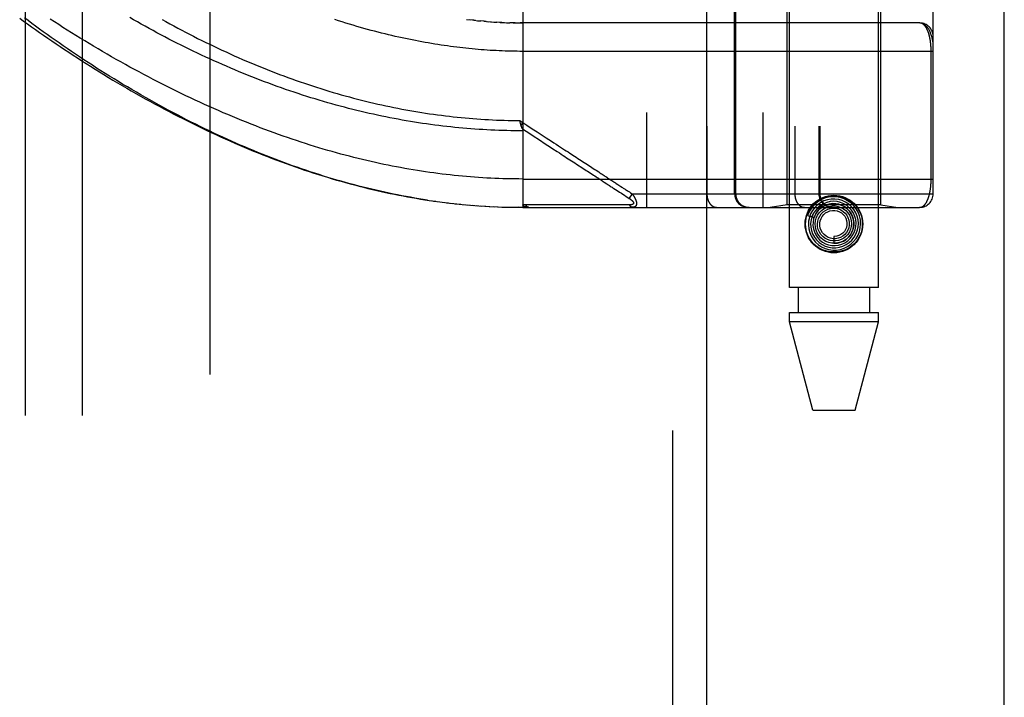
# Model space of a CAD drawing. Header units: inches. Extents: x 0 to 227, y 0 to 147.
# Tile 95 of 256: x 98.67 to 100.84, y 60.81 to 62.3. Entities that reach past the tile are written whole.
import ezdxf

# ---------------------------------------------------------------- set-up
doc = ezdxf.new("R2010")
doc.units = ezdxf.units.IN
doc.header["$LTSCALE"] = 12.466667
doc.header["$MEASUREMENT"] = 0
doc.linetypes.add('HIDDEN', pattern=[0.2, 0.1, -0.1])
doc.layers.get('0').update_dxf_attribs({"linetype": 'CONTINUOUS'})
for name, color, linetype in [('DEFAULT_2', 8, 'HIDDEN'), ('RIGHTHAND_DOOR_ASSEMBLY', 7, 'CONTINUOUS'), ('SUBPANEL', 7, 'CONTINUOUS')]:
    doc.layers.add(name, color=color, linetype=linetype)

msp = doc.modelspace()

# ---------------------------------------------------------------- linework, layer by layer
at = {"color": 3, "linetype": 'Continuous'}
msp.add_line((100.8392, 41.7214), (100.8392, 106.2511), dxfattribs=at)
at = {"layer": 'DEFAULT_2', "color": 8, "linetype": 'HIDDEN'}
msp.add_line((99.0892, 100.1694), (99.0892, 43.0654), dxfattribs=at)
at = {"layer": 'RIGHTHAND_DOOR_ASSEMBLY', "color": 8, "linetype": 'HIDDEN'}
for p, q in [((100.1084, 101.2924), (100.1084, 41.9424)), ((100.3659, 61.7144), (100.3659, 64.8968)), ((100.5619, 61.7144), (100.5619, 64.8968)), ((100.0512, 64.5936), (100.0512, 61.8911)), ((100.3077, 64.5936), (100.3077, 61.8911)), ((100.1842, 64.5636), (100.1842, 61.9211)), ((100.3777, 64.5636), (100.3777, 61.9211)), ((100.4308, 64.5636), (100.4308, 61.9211)), ((100.4328, 64.5636), (100.4328, 61.9211)), ((100.6827, 61.9211), (100.6827, 64.5636)), ((99.7789, 62.5559), (99.7789, 61.8911)), ((100.2452, 61.9211), (100.2452, 62.4424)), ((100.2475, 62.4424), (100.2475, 61.9211)), ((100.3609, 61.8964), (100.3609, 62.4424)), ((100.5669, 61.8964), (100.5669, 62.4424)), ((99.655, 62.3052), (99.663, 62.3042)), ((99.6709, 62.3033), (99.6622, 62.3043)), ((99.6742, 62.303), (99.6682, 62.3036)), ((99.6709, 62.3033), (99.6801, 62.3024)), ((99.6787, 62.3025), (99.6862, 62.3018)), ((99.6935, 62.3011), (99.686, 62.3018)), ((99.6978, 62.3008), (99.6919, 62.3013)), ((99.6935, 62.3011), (99.7037, 62.3003)), ((99.7006, 62.3005), (99.7095, 62.2999)), ((99.7077, 62.3), (99.7154, 62.2995)), ((99.7147, 62.2995), (99.7217, 62.2991)), ((99.7288, 62.2987), (99.7212, 62.2991)), ((99.7328, 62.2985), (99.727, 62.2988)), ((99.7288, 62.2987), (99.7386, 62.2982)), ((99.7359, 62.2983), (99.7444, 62.298)), ((99.7431, 62.2981), (99.7503, 62.2978)), ((99.7575, 62.2976), (99.7501, 62.2978)), ((99.7617, 62.2975), (99.7559, 62.2977)), ((99.7575, 62.2976), (99.7674, 62.2975)), ((99.7647, 62.2975), (99.7732, 62.2974)), ((99.7718, 62.2974), (99.7789, 62.2974)), ((100.6527, 62.2974), (99.7732, 62.2974)), ((99.772, 62.0824), (99.7789, 62.0779)), ((99.7731, 62.0781), (99.7728, 62.0793)), ((99.7734, 62.0769), (99.7731, 62.0781)), ((99.7737, 62.0756), (99.7734, 62.0769)), ((99.7748, 62.0715), (99.7789, 62.0779)), ((99.8396, 62.0239), (99.8449, 62.0204)), ((99.8969, 61.9865), (99.9112, 61.9772)), ((99.7789, 61.9536), (100.6827, 61.9536)), ((99.9537, 61.9495), (99.9577, 61.9469)), ((99.9577, 61.9469), (99.9635, 61.9431)), ((99.9791, 61.933), (99.9866, 61.9281)), ((99.9866, 61.9281), (99.9916, 61.9248)), ((100.0085, 61.9282), (100.0109, 61.9266)), ((100.0109, 61.9266), (100.0134, 61.925)), ((100.0192, 61.9211), (100.0127, 61.9111)), ((100.0134, 61.925), (100.0161, 61.9232)), ((100.0161, 61.9232), (100.0192, 61.9211)), ((100.0192, 61.9211), (100.6827, 61.9211)), ((99.5725, 61.9065), (99.587, 61.9045)), ((99.582, 61.9051), (99.5962, 61.9032)), ((99.5915, 61.9038), (99.6054, 61.902)), ((99.601, 61.9026), (99.6147, 61.9009)), ((99.6104, 61.9014), (99.6239, 61.8998)), ((99.6199, 61.9003), (99.6331, 61.8988)), ((99.6293, 61.8992), (99.6422, 61.8979)), ((99.6387, 61.8982), (99.6514, 61.897)), ((99.6481, 61.8973), (99.6606, 61.8962)), ((99.6575, 61.8965), (99.6697, 61.8955)), ((99.6669, 61.8957), (99.6788, 61.8948)), ((99.6763, 61.895), (99.688, 61.8941)), ((99.6856, 61.8943), (99.6971, 61.8936)), ((99.695, 61.8937), (99.7062, 61.8931)), ((99.7044, 61.8932), (99.7153, 61.8926)), ((99.847, 61.8968), (99.8423, 61.8968)), ((99.9299, 61.8968), (99.919, 61.8968)), ((99.9825, 61.8967), (99.9783, 61.8967)), ((99.9862, 61.8967), (99.9825, 61.8967)), ((99.9928, 61.8967), (99.9862, 61.8967)), ((99.9974, 61.8967), (99.9928, 61.8967)), ((100.007, 61.8966), (99.9974, 61.8967)), ((100.0138, 61.8966), (100.007, 61.8966)), ((100.3609, 61.8964), (100.3234, 61.8911)), ((100.5669, 61.8964), (100.3609, 61.8964)), ((100.5669, 61.8964), (100.6044, 61.8911)), ((99.7137, 61.8927), (99.7244, 61.8922)), ((99.723, 61.8923), (99.7335, 61.8919)), ((99.7324, 61.8919), (99.7426, 61.8916)), ((99.7417, 61.8916), (99.7517, 61.8914)), ((99.751, 61.8914), (99.7608, 61.8913)), ((99.7604, 61.8913), (99.7699, 61.8912)), ((99.7697, 61.8912), (99.7789, 61.8911)), ((99.7789, 61.8911), (99.7699, 61.8912)), ((99.7789, 61.8911), (100.6527, 61.8911)), ((100.4059, 61.8732), (100.4202, 61.8686)), ((100.4342, 61.8899), (100.4337, 61.8895)), ((100.4346, 61.8903), (100.4342, 61.8899)), ((100.435, 61.8907), (100.4346, 61.8903)), ((100.4355, 61.8912), (100.435, 61.8907)), ((100.437, 61.8925), (100.4355, 61.8912)), ((100.4373, 61.8927), (100.437, 61.8925)), ((100.4639, 61.8269), (100.4639, 61.8119)), ((100.5619, 61.7144), (100.3659, 61.7144)), ((100.3854, 61.7144), (100.3854, 61.6594)), ((100.5424, 61.7144), (100.5424, 61.6594)), ((100.3659, 61.6594), (100.5619, 61.6594)), ((100.3659, 61.6385), (100.3659, 61.6594)), ((100.5619, 61.6385), (100.5619, 61.6594)), ((100.5619, 61.6385), (100.3659, 61.6385)), ((100.4174, 61.4444), (100.3659, 61.6385)), ((100.5104, 61.4444), (100.5619, 61.6385)), ((100.4174, 61.4444), (100.5104, 61.4444))]:
    msp.add_line(p, q, dxfattribs=at)
at = {"layer": 'RIGHTHAND_DOOR_ASSEMBLY', "color": 3, "linetype": 'Continuous'}
msp.add_line((100.1834, 101.2924), (100.1834, 41.9424), dxfattribs=at)
at = {"layer": 'RIGHTHAND_DOOR_ASSEMBLY', "color": 8, "linetype": 'HIDDEN'}
for points in [[(98.6706, 62.3079), (98.6791, 62.3016), (98.6878, 62.2954), (98.6965, 62.2891), (98.7054, 62.2828), (98.7143, 62.2766), (98.7233, 62.2703), (98.7323, 62.264), (98.7414, 62.2578), (98.7506, 62.2515), (98.7599, 62.2453), (98.7693, 62.239), (98.7787, 62.2328), (98.7882, 62.2266), (98.7977, 62.2204), (98.8073, 62.2142), (98.817, 62.208), (98.8267, 62.2019), (98.8365, 62.1958), (98.8463, 62.1897), (98.8562, 62.1836), (98.8661, 62.1776), (98.876, 62.1716), (98.8861, 62.1656), (98.8961, 62.1597), (98.9062, 62.1538), (98.9163, 62.1479), (98.9265, 62.1421), (98.9367, 62.1363), (98.9469, 62.1306), (98.9572, 62.125), (98.9675, 62.1193), (98.9778, 62.1138), (98.9881, 62.1083), (98.9984, 62.1028), (99.0088, 62.0974), (99.0192, 62.092), (99.0296, 62.0868), (99.04, 62.0815), (99.0504, 62.0764), (99.0608, 62.0713), (99.0712, 62.0662), (99.0816, 62.0612), (99.092, 62.0563), (99.1025, 62.0515), (99.1129, 62.0467), (99.1233, 62.042), (99.1337, 62.0374), (99.1441, 62.0328), (99.1545, 62.0284), (99.1648, 62.0239), (99.1752, 62.0196), (99.1855, 62.0153), (99.1959, 62.0111), (99.2062, 62.007), (99.2165, 62.003), (99.2268, 61.999), (99.237, 61.9951), (99.2473, 61.9913), (99.2575, 61.9876), (99.2677, 61.9839), (99.2779, 61.9803), (99.288, 61.9768), (99.2982, 61.9733), (99.3083, 61.97), (99.3183, 61.9667), (99.3284, 61.9635), (99.3385, 61.9603), (99.3485, 61.9573), (99.3585, 61.9543), (99.3684, 61.9513), (99.3784, 61.9485), (99.3883, 61.9457), (99.3982, 61.943), (99.4081, 61.9404), (99.4179, 61.9378), (99.4277, 61.9353), (99.4375, 61.9329), (99.4473, 61.9306), (99.4571, 61.9283), (99.4668, 61.9261), (99.4765, 61.924), (99.4862, 61.9219), (99.4959, 61.92), (99.5055, 61.918), (99.5151, 61.9162), (99.5248, 61.9144), (99.5343, 61.9127), (99.5439, 61.911), (99.5535, 61.9095), (99.563, 61.908), (99.5777, 61.9058)], [(99.5684, 61.9071), (99.5591, 61.9086), (99.5498, 61.9101), (99.5405, 61.9116), (99.5312, 61.9133), (99.5218, 61.915), (99.5124, 61.9167), (99.503, 61.9186), (99.4936, 61.9205), (99.4842, 61.9224), (99.4747, 61.9245), (99.4652, 61.9266), (99.4557, 61.9287), (99.4462, 61.931), (99.4366, 61.9333), (99.4271, 61.9356), (99.4175, 61.9381), (99.4079, 61.9406), (99.3982, 61.9432), (99.3885, 61.9458), (99.3789, 61.9485), (99.3691, 61.9513), (99.3594, 61.9542), (99.3496, 61.9571), (99.3398, 61.9602), (99.33, 61.9632), (99.3203, 61.9664), (99.3105, 61.9696), (99.3008, 61.9728), (99.2911, 61.9761), (99.2814, 61.9795), (99.2717, 61.9829), (99.2621, 61.9864), (99.2525, 61.9899), (99.2429, 61.9935), (99.2333, 61.9971), (99.2237, 62.0008), (99.2141, 62.0046), (99.2045, 62.0084), (99.1949, 62.0123), (99.1853, 62.0163), (99.1757, 62.0203), (99.1661, 62.0244), (99.1565, 62.0285), (99.1468, 62.0327), (99.1372, 62.037), (99.1275, 62.0413), (99.1177, 62.0458), (99.108, 62.0503), (99.0981, 62.0549), (99.0883, 62.0596), (99.0783, 62.0644), (99.0683, 62.0692), (99.0583, 62.0742), (99.0482, 62.0792), (99.0381, 62.0843), (99.028, 62.0895), (99.0179, 62.0948), (99.0077, 62.1001), (98.9976, 62.1055), (98.9875, 62.111), (98.9774, 62.1165), (98.9674, 62.1221), (98.9573, 62.1277), (98.9473, 62.1333), (98.9374, 62.139), (98.9275, 62.1447), (98.9176, 62.1505), (98.9077, 62.1564), (98.8979, 62.1622), (98.8881, 62.1681), (98.8784, 62.1741), (98.8687, 62.18), (98.8591, 62.186), (98.8495, 62.192), (98.84, 62.1981), (98.8306, 62.2042), (98.8212, 62.2102), (98.8119, 62.2164), (98.8026, 62.2225), (98.7934, 62.2286), (98.7843, 62.2348), (98.7752, 62.2409), (98.7662, 62.2471), (98.7573, 62.2533), (98.7485, 62.2594), (98.7398, 62.2656), (98.7311, 62.2718), (98.7225, 62.278), (98.714, 62.2841), (98.7056, 62.2903), (98.6973, 62.2964), (98.689, 62.3026), (98.6809, 62.3087)], [(99.7789, 61.9536), (99.7701, 61.9537), (99.7612, 61.9538), (99.7524, 61.9539), (99.7435, 61.9541), (99.7347, 61.9543), (99.7258, 61.9546), (99.7169, 61.955), (99.7081, 61.9554), (99.6992, 61.9558), (99.6903, 61.9564), (99.6814, 61.9569), (99.6725, 61.9576), (99.6636, 61.9583), (99.6547, 61.959), (99.6457, 61.9598), (99.6368, 61.9606), (99.6278, 61.9615), (99.6188, 61.9625), (99.6098, 61.9635), (99.6008, 61.9646), (99.5918, 61.9658), (99.5827, 61.9669), (99.5737, 61.9682), (99.5646, 61.9695), (99.5555, 61.9709), (99.5464, 61.9723), (99.5372, 61.9738), (99.528, 61.9753), (99.5189, 61.977), (99.5096, 61.9786), (99.5004, 61.9804), (99.4912, 61.9822), (99.4819, 61.984), (99.4726, 61.9859), (99.4632, 61.9879), (99.4539, 61.99), (99.4445, 61.9921), (99.4351, 61.9942), (99.4256, 61.9965), (99.4161, 61.9988), (99.4066, 62.0011), (99.3971, 62.0036), (99.3876, 62.0061), (99.378, 62.0086), (99.3684, 62.0113), (99.3587, 62.014), (99.349, 62.0167), (99.3393, 62.0196), (99.3296, 62.0225), (99.3198, 62.0255), (99.31, 62.0285), (99.3002, 62.0316), (99.2904, 62.0348), (99.2805, 62.0381), (99.2706, 62.0414), (99.2607, 62.0448), (99.2507, 62.0482), (99.2407, 62.0518), (99.2307, 62.0554), (99.2206, 62.0591), (99.2106, 62.0628), (99.2005, 62.0666), (99.1903, 62.0705), (99.1802, 62.0745), (99.17, 62.0785), (99.1599, 62.0826), (99.1497, 62.0868), (99.1394, 62.0911), (99.1292, 62.0954), (99.1189, 62.0997), (99.1087, 62.1042), (99.0984, 62.1087), (99.0881, 62.1133), (99.0778, 62.1179), (99.0675, 62.1227), (99.0572, 62.1274), (99.0469, 62.1323), (99.0366, 62.1372), (99.0262, 62.1421), (99.0159, 62.1472), (99.0056, 62.1523), (98.9953, 62.1574), (98.985, 62.1626), (98.9747, 62.1678), (98.9645, 62.1732), (98.9542, 62.1785), (98.944, 62.1839), (98.9338, 62.1894), (98.9236, 62.1949), (98.9134, 62.2004), (98.9033, 62.206), (98.8932, 62.2116), (98.8831, 62.2173), (98.8731, 62.223), (98.8631, 62.2288), (98.8532, 62.2345), (98.8433, 62.2404), (98.8334, 62.2462), (98.8236, 62.2521), (98.8138, 62.2579), (98.8041, 62.2639), (98.7945, 62.2698), (98.7849, 62.2757), (98.7754, 62.2817), (98.7659, 62.2877), (98.7565, 62.2937), (98.7472, 62.2997), (98.7379, 62.3057)], [(99.7789, 62.0598), (99.7702, 62.0598), (99.7614, 62.0599), (99.7526, 62.06), (99.7438, 62.0602), (99.735, 62.0605), (99.7262, 62.0607), (99.7174, 62.0611), (99.7086, 62.0615), (99.6998, 62.0619), (99.691, 62.0624), (99.6822, 62.063), (99.6733, 62.0636), (99.6645, 62.0642), (99.6557, 62.0649), (99.6468, 62.0657), (99.638, 62.0665), (99.6291, 62.0674), (99.6202, 62.0683), (99.6113, 62.0693), (99.6025, 62.0703), (99.5936, 62.0714), (99.5847, 62.0725), (99.5757, 62.0737), (99.5668, 62.0749), (99.5579, 62.0762), (99.5489, 62.0776), (99.54, 62.079), (99.531, 62.0805), (99.522, 62.082), (99.513, 62.0836), (99.504, 62.0852), (99.495, 62.0869), (99.486, 62.0886), (99.4769, 62.0905), (99.4679, 62.0923), (99.4588, 62.0942), (99.4497, 62.0962), (99.4406, 62.0982), (99.4315, 62.1003), (99.4224, 62.1025), (99.4132, 62.1047), (99.4041, 62.1069), (99.3949, 62.1093), (99.3858, 62.1116), (99.3766, 62.1141), (99.3674, 62.1166), (99.3582, 62.1191), (99.3489, 62.1218), (99.3397, 62.1244), (99.3305, 62.1272), (99.3212, 62.13), (99.312, 62.1328), (99.3027, 62.1357), (99.2934, 62.1387), (99.2841, 62.1417), (99.2748, 62.1448), (99.2655, 62.1479), (99.2562, 62.1511), (99.2469, 62.1544), (99.2376, 62.1577), (99.2283, 62.1611), (99.219, 62.1645), (99.2097, 62.168), (99.2004, 62.1716), (99.1911, 62.1752), (99.1817, 62.1788), (99.1724, 62.1825), (99.1632, 62.1863), (99.1539, 62.1901), (99.1446, 62.194), (99.1354, 62.1979), (99.1261, 62.2019), (99.1169, 62.2059), (99.1077, 62.21), (99.0985, 62.2141), (99.0893, 62.2182), (99.0802, 62.2224), (99.0711, 62.2267), (99.062, 62.231), (99.0529, 62.2353), (99.0439, 62.2397), (99.0349, 62.2441), (99.0259, 62.2485), (99.0169, 62.253), (99.008, 62.2576), (98.9992, 62.2621), (98.9904, 62.2667), (98.9816, 62.2713), (98.9729, 62.276), (98.9642, 62.2807), (98.9555, 62.2854), (98.947, 62.2901), (98.9384, 62.2948), (98.9299, 62.2996), (98.9215, 62.3044), (98.9132, 62.3092)], [(98.9843, 62.3051), (98.9928, 62.3004), (99.0014, 62.2956), (99.01, 62.2909), (99.0187, 62.2863), (99.0274, 62.2817), (99.0361, 62.2771), (99.0449, 62.2725), (99.0537, 62.268), (99.0625, 62.2635), (99.0714, 62.2591), (99.0803, 62.2547), (99.0892, 62.2504), (99.0981, 62.2461), (99.1071, 62.2418), (99.1161, 62.2376), (99.1251, 62.2335), (99.1341, 62.2293), (99.1431, 62.2253), (99.1521, 62.2213), (99.1612, 62.2173), (99.1703, 62.2134), (99.1793, 62.2096), (99.1884, 62.2058), (99.1975, 62.202), (99.2066, 62.1983), (99.2157, 62.1947), (99.2248, 62.1911), (99.2339, 62.1876), (99.243, 62.1842), (99.2521, 62.1808), (99.2612, 62.1774), (99.2702, 62.1741), (99.2793, 62.1709), (99.2884, 62.1677), (99.2975, 62.1646), (99.3065, 62.1616), (99.3156, 62.1586), (99.3246, 62.1557), (99.3337, 62.1528), (99.3427, 62.15), (99.3517, 62.1472), (99.3608, 62.1445), (99.3698, 62.1419), (99.3787, 62.1393), (99.3877, 62.1368), (99.3967, 62.1344), (99.4056, 62.132), (99.4146, 62.1296), (99.4235, 62.1274), (99.4324, 62.1251), (99.4413, 62.123), (99.4502, 62.1209), (99.4591, 62.1188), (99.468, 62.1168), (99.4768, 62.1149), (99.4857, 62.1131), (99.4945, 62.1112), (99.5033, 62.1095), (99.5121, 62.1078), (99.5209, 62.1061), (99.5297, 62.1046), (99.5385, 62.103), (99.5472, 62.1016), (99.556, 62.1002), (99.5647, 62.0988), (99.5734, 62.0975), (99.5822, 62.0962), (99.5909, 62.095), (99.5996, 62.0939), (99.6082, 62.0928), (99.6169, 62.0918), (99.6256, 62.0908), (99.6342, 62.0899), (99.6429, 62.089), (99.6515, 62.0882), (99.6602, 62.0875), (99.6688, 62.0868), (99.6774, 62.0861), (99.6861, 62.0855), (99.6947, 62.085), (99.7033, 62.0845), (99.7119, 62.084), (99.7205, 62.0836), (99.7291, 62.0833), (99.7377, 62.083), (99.7463, 62.0828), (99.7549, 62.0826), (99.7634, 62.0825), (99.772, 62.0824)], [(100.6827, 62.2349), (99.7724, 62.2349), (99.7659, 62.235), (99.7593, 62.2351), (99.7528, 62.2352), (99.7462, 62.2354), (99.7397, 62.2356), (99.7331, 62.2358), (99.7265, 62.2361), (99.72, 62.2364), (99.7134, 62.2367), (99.7068, 62.2371), (99.7002, 62.2376), (99.6935, 62.238), (99.6869, 62.2385), (99.6802, 62.2391), (99.6735, 62.2397), (99.6669, 62.2403), (99.6601, 62.2409), (99.6534, 62.2416), (99.6466, 62.2424), (99.6399, 62.2432), (99.6331, 62.244), (99.6262, 62.2448), (99.6194, 62.2457), (99.6125, 62.2467), (99.6056, 62.2477), (99.5986, 62.2487), (99.5917, 62.2498), (99.5847, 62.2509), (99.5776, 62.2521), (99.5706, 62.2533), (99.5635, 62.2545), (99.5563, 62.2558), (99.5492, 62.2572), (99.542, 62.2586), (99.5347, 62.26), (99.5274, 62.2615), (99.5201, 62.263), (99.5127, 62.2646), (99.5053, 62.2662), (99.4979, 62.2679), (99.4904, 62.2697), (99.4829, 62.2715), (99.4753, 62.2733), (99.4677, 62.2752), (99.46, 62.2771), (99.4523, 62.2791), (99.4445, 62.2812), (99.4367, 62.2833), (99.4289, 62.2854), (99.421, 62.2877), (99.413, 62.2899), (99.405, 62.2923), (99.397, 62.2947), (99.3889, 62.2971), (99.3807, 62.2996), (99.3726, 62.3022), (99.3643, 62.3048)], [(100.6827, 62.2474), (100.6827, 62.248), (100.6827, 62.2486), (100.6826, 62.2493), (100.6826, 62.25), (100.6826, 62.2508), (100.6825, 62.2516), (100.6824, 62.2525), (100.6823, 62.2534), (100.6822, 62.2545), (100.682, 62.2557), (100.6818, 62.2569), (100.6816, 62.2583), (100.6813, 62.2599), (100.6809, 62.2615), (100.6805, 62.2633), (100.6801, 62.2653), (100.6795, 62.2673), (100.6789, 62.2693), (100.6783, 62.2712), (100.6777, 62.2731), (100.677, 62.2748), (100.6764, 62.2764), (100.6757, 62.2779), (100.675, 62.2794), (100.6743, 62.2807), (100.6737, 62.282), (100.673, 62.2832), (100.6723, 62.2843), (100.6716, 62.2854), (100.6709, 62.2864), (100.6702, 62.2874), (100.6695, 62.2883), (100.6688, 62.2891), (100.6681, 62.2899), (100.6673, 62.2906), (100.6666, 62.2913), (100.6659, 62.292), (100.6652, 62.2926), (100.6645, 62.2932), (100.6638, 62.2937), (100.6631, 62.2942), (100.6624, 62.2946), (100.6617, 62.295), (100.661, 62.2954), (100.6603, 62.2957), (100.6596, 62.296), (100.6589, 62.2963), (100.6582, 62.2965), (100.6575, 62.2967), (100.6568, 62.2969), (100.6561, 62.2971), (100.6554, 62.2972), (100.6547, 62.2973), (100.654, 62.2973), (100.6534, 62.2974), (100.6527, 62.2974)], [(100.6781, 62.2349), (100.6781, 62.2357), (100.6781, 62.2365), (100.6781, 62.2374), (100.6781, 62.2382), (100.678, 62.239), (100.678, 62.2398), (100.678, 62.2407), (100.678, 62.2415), (100.6779, 62.2423), (100.6779, 62.2432), (100.6778, 62.244), (100.6778, 62.2448), (100.6777, 62.2457), (100.6777, 62.2465), (100.6776, 62.2474), (100.6776, 62.2482), (100.6775, 62.2491), (100.6774, 62.25), (100.6773, 62.2508), (100.6772, 62.2517), (100.6771, 62.2526), (100.677, 62.2535), (100.6769, 62.2543), (100.6768, 62.2552), (100.6767, 62.2561), (100.6766, 62.257), (100.6764, 62.2579), (100.6763, 62.2588), (100.6762, 62.2597), (100.676, 62.2605), (100.6759, 62.2614), (100.6757, 62.2623), (100.6755, 62.2632), (100.6754, 62.264), (100.6752, 62.2649), (100.675, 62.2658), (100.6748, 62.2666), (100.6746, 62.2675), (100.6744, 62.2683), (100.6742, 62.2692), (100.674, 62.27), (100.6738, 62.2709), (100.6735, 62.2717), (100.6733, 62.2725), (100.6731, 62.2733), (100.6728, 62.2742), (100.6726, 62.275), (100.6723, 62.2758), (100.672, 62.2766), (100.6717, 62.2774), (100.6715, 62.2781), (100.6712, 62.2789), (100.6709, 62.2797), (100.6705, 62.2804), (100.6702, 62.2812), (100.6699, 62.2819), (100.6696, 62.2826), (100.6692, 62.2833), (100.6689, 62.284), (100.6685, 62.2847), (100.6682, 62.2854), (100.6678, 62.2861), (100.6674, 62.2867), (100.667, 62.2874), (100.6666, 62.288), (100.6662, 62.2886), (100.6658, 62.2892), (100.6654, 62.2898), (100.6649, 62.2904), (100.6645, 62.2909), (100.6641, 62.2914), (100.6636, 62.2919), (100.6631, 62.2924), (100.6627, 62.2929), (100.6622, 62.2934), (100.6617, 62.2938), (100.6612, 62.2942), (100.6607, 62.2946), (100.6602, 62.295), (100.6596, 62.2953), (100.6591, 62.2956), (100.6586, 62.2959), (100.658, 62.2962), (100.6575, 62.2964), (100.6569, 62.2967), (100.6563, 62.2968), (100.6557, 62.297), (100.6551, 62.2971), (100.6545, 62.2973), (100.6539, 62.2973), (100.6533, 62.2974), (100.6527, 62.2974)], [(100.6527, 61.8911), (100.6533, 61.8912), (100.6539, 61.8912), (100.6545, 61.8913), (100.6551, 61.8914), (100.6557, 61.8915), (100.6562, 61.8917), (100.6568, 61.8919), (100.6573, 61.8921), (100.6579, 61.8923), (100.6584, 61.8926), (100.659, 61.8928), (100.6595, 61.8931), (100.66, 61.8935), (100.6605, 61.8938), (100.661, 61.8942), (100.6615, 61.8946), (100.662, 61.895), (100.6624, 61.8954), (100.6629, 61.8959), (100.6634, 61.8964), (100.6638, 61.8968), (100.6643, 61.8974), (100.6647, 61.8979), (100.6651, 61.8984), (100.6655, 61.899), (100.6659, 61.8995), (100.6663, 61.9001), (100.6667, 61.9007), (100.6671, 61.9013), (100.6675, 61.902), (100.6679, 61.9026), (100.6682, 61.9033), (100.6686, 61.9039), (100.6689, 61.9046), (100.6693, 61.9053), (100.6696, 61.906), (100.6699, 61.9067), (100.6702, 61.9074), (100.6706, 61.9081), (100.6709, 61.9089), (100.6712, 61.9096), (100.6714, 61.9104), (100.6717, 61.9111), (100.672, 61.9119), (100.6723, 61.9127), (100.6725, 61.9134), (100.6728, 61.9142), (100.673, 61.915), (100.6733, 61.9158), (100.6735, 61.9166), (100.6737, 61.9174), (100.6739, 61.9183), (100.6741, 61.9191), (100.6744, 61.9199), (100.6746, 61.9207), (100.6748, 61.9216), (100.6749, 61.9224), (100.6751, 61.9233), (100.6753, 61.9241), (100.6755, 61.925), (100.6756, 61.9258), (100.6758, 61.9267), (100.6759, 61.9275), (100.6761, 61.9284), (100.6762, 61.9293), (100.6764, 61.9301), (100.6765, 61.931), (100.6766, 61.9318), (100.6767, 61.9327), (100.6769, 61.9336), (100.677, 61.9344), (100.6771, 61.9353), (100.6772, 61.9362), (100.6773, 61.937), (100.6773, 61.9379), (100.6774, 61.9387), (100.6775, 61.9395), (100.6776, 61.9404), (100.6776, 61.9412), (100.6777, 61.9421), (100.6777, 61.9429), (100.6778, 61.9437), (100.6778, 61.9446), (100.6779, 61.9454), (100.6779, 61.9462), (100.678, 61.947), (100.678, 61.9479), (100.678, 61.9487), (100.678, 61.9495), (100.6781, 61.9503), (100.6781, 61.9512), (100.6781, 61.952), (100.6781, 61.9528), (100.6781, 62.2349)], [(99.7728, 62.0793), (99.7722, 62.0818), (99.772, 62.0824)], [(99.7748, 62.0715), (99.7747, 62.0721), (99.7745, 62.0727), (99.7743, 62.0733), (99.7741, 62.0739), (99.774, 62.0745), (99.7738, 62.075), (99.7737, 62.0756)], [(99.7778, 62.064), (99.7775, 62.0647), (99.7772, 62.0651), (99.777, 62.0656), (99.7768, 62.0661), (99.7766, 62.0666), (99.7764, 62.0672), (99.7762, 62.0677), (99.776, 62.0682), (99.7758, 62.0687), (99.7756, 62.0693), (99.7754, 62.0698), (99.7752, 62.0704), (99.775, 62.071), (99.7748, 62.0715)], [(99.7789, 62.0779), (99.7872, 62.0725), (99.7952, 62.0673), (99.8028, 62.0623), (99.81, 62.0576), (99.817, 62.0531), (99.8237, 62.0487), (99.83, 62.0446)], [(99.7777, 62.0642), (99.7859, 62.0588), (99.7938, 62.0537), (99.8013, 62.0488), (99.8153, 62.0397)], [(99.7778, 62.064), (99.7779, 62.0637), (99.7781, 62.0635), (99.7782, 62.0633), (99.7782, 62.063), (99.7783, 62.0628), (99.7784, 62.0626), (99.7785, 62.0624), (99.7786, 62.0622), (99.7786, 62.0619), (99.7787, 62.0617), (99.7787, 62.0615), (99.7788, 62.0613), (99.7788, 62.0611), (99.7789, 62.0609), (99.7789, 62.0607), (99.7789, 62.0604), (99.7789, 62.0602), (99.7789, 62.06), (99.7789, 62.0598)], [(99.8153, 62.0397), (99.8281, 62.0314), (99.8396, 62.0239)], [(99.83, 62.0446), (99.8418, 62.0369), (99.8473, 62.0333), (99.8524, 62.03), (99.8573, 62.0268), (99.862, 62.0237), (99.8664, 62.0209), (99.8705, 62.0182), (99.8745, 62.0156), (99.8783, 62.0131), (99.882, 62.0107), (99.8857, 62.0083), (99.8892, 62.006), (99.8927, 62.0037), (99.8963, 62.0014), (99.8998, 61.9991), (99.9033, 61.9968), (99.9069, 61.9945), (99.9104, 61.9922), (99.9139, 61.9899), (99.9174, 61.9876), (99.9209, 61.9853), (99.9243, 61.9831), (99.9276, 61.981), (99.9309, 61.9788), (99.934, 61.9767), (99.9372, 61.9747), (99.9402, 61.9728)], [(99.8449, 62.0204), (99.8547, 62.014), (99.8592, 62.0111), (99.8635, 62.0083), (99.8675, 62.0056), (99.8714, 62.0031), (99.8752, 62.0006), (99.8789, 61.9982), (99.8825, 61.9959), (99.8861, 61.9935), (99.8897, 61.9912), (99.8933, 61.9889), (99.8969, 61.9865)], [(99.9112, 61.9772), (99.9182, 61.9727), (99.9215, 61.9705), (99.9248, 61.9683), (99.9281, 61.9662), (99.9312, 61.9641), (99.9343, 61.9622), (99.9372, 61.9603), (99.94, 61.9584), (99.9426, 61.9567), (99.9451, 61.9551), (99.9474, 61.9536), (99.9496, 61.9522), (99.9517, 61.9508), (99.9537, 61.9495)], [(99.9402, 61.9728), (99.9458, 61.9691), (99.9485, 61.9673), (99.9509, 61.9657), (99.9533, 61.9642), (99.9555, 61.9628), (99.9576, 61.9614), (99.9596, 61.9601), (99.9616, 61.9588), (99.9635, 61.9575), (99.9654, 61.9563), (99.9673, 61.955), (99.9692, 61.9538)], [(99.9635, 61.9431), (99.9655, 61.9418), (99.9674, 61.9406), (99.9694, 61.9393), (99.9713, 61.938), (99.9733, 61.9367), (99.9752, 61.9355), (99.9771, 61.9342), (99.9791, 61.933)], [(99.9692, 61.9538), (99.9731, 61.9513), (99.975, 61.95), (99.9769, 61.9488), (99.9788, 61.9475), (99.9807, 61.9463), (99.9826, 61.9451), (99.9845, 61.9438)], [(99.9845, 61.9438), (99.9883, 61.9413), (99.9902, 61.9401), (99.992, 61.9389), (99.9938, 61.9378)], [(99.9938, 61.9378), (99.9971, 61.9356), (99.9986, 61.9347), (100, 61.9337)], [(99.9916, 61.9248), (99.993, 61.9239), (99.9944, 61.923), (99.9957, 61.9221)], [(99.9957, 61.9221), (100.0131, 61.9108), (100.0136, 61.9105), (100.0141, 61.9102), (100.0145, 61.9099), (100.0149, 61.9096), (100.0153, 61.9093), (100.0157, 61.909), (100.0161, 61.9087), (100.0164, 61.9085), (100.0167, 61.9082), (100.0171, 61.908), (100.0174, 61.9077), (100.0177, 61.9075), (100.0179, 61.9072), (100.0182, 61.907), (100.0185, 61.9068), (100.0187, 61.9065), (100.0189, 61.9063), (100.0192, 61.9061), (100.0194, 61.9059), (100.0196, 61.9057), (100.0198, 61.9055), (100.02, 61.9053), (100.0202, 61.9051), (100.0204, 61.9049), (100.0205, 61.9047), (100.0207, 61.9045), (100.0208, 61.9044), (100.021, 61.9042), (100.0211, 61.904), (100.0212, 61.9038), (100.0214, 61.9036), (100.0215, 61.9035), (100.0216, 61.9033), (100.0217, 61.9031), (100.0218, 61.903), (100.0219, 61.9028), (100.022, 61.9027), (100.0221, 61.9025), (100.0222, 61.9024), (100.0222, 61.9022), (100.0223, 61.9021), (100.0224, 61.9019), (100.0224, 61.9018), (100.0225, 61.9016), (100.0225, 61.9015), (100.0225, 61.9013), (100.0226, 61.9012), (100.0226, 61.9011), (100.0226, 61.9009), (100.0226, 61.9008), (100.0226, 61.9007), (100.0226, 61.9005), (100.0226, 61.9004), (100.0226, 61.9003), (100.0226, 61.9002), (100.0226, 61.9001), (100.0226, 61.8999), (100.0226, 61.8998), (100.0225, 61.8997), (100.0225, 61.8996), (100.0225, 61.8995), (100.0224, 61.8994), (100.0224, 61.8993), (100.0223, 61.8992), (100.0222, 61.899), (100.0222, 61.8989), (100.0221, 61.8988), (100.022, 61.8987), (100.0219, 61.8986), (100.0218, 61.8985), (100.0217, 61.8985), (100.0216, 61.8984), (100.0215, 61.8983), (100.0214, 61.8982), (100.0213, 61.8981), (100.0211, 61.898), (100.021, 61.8979), (100.0209, 61.8978), (100.0207, 61.8978), (100.0205, 61.8977), (100.0204, 61.8976), (100.0202, 61.8975), (100.02, 61.8975), (100.0198, 61.8974), (100.0196, 61.8973), (100.0194, 61.8973), (100.0192, 61.8972), (100.019, 61.8971), (100.0187, 61.8971), (100.0185, 61.897), (100.0182, 61.897), (100.0179, 61.8969), (100.0176, 61.8969), (100.0173, 61.8968), (100.017, 61.8968), (100.0167, 61.8967), (100.0163, 61.8967), (100.016, 61.8967), (100.0156, 61.8966), (100.0152, 61.8966), (100.0147, 61.8966), (100.0143, 61.8966), (100.0138, 61.8966)], [(100, 61.9337), (100.0026, 61.932), (100.0038, 61.9312), (100.005, 61.9304)], [(100.005, 61.9304), (100.0073, 61.9289), (100.0085, 61.9282)], [(100.0192, 61.9211), (100.0197, 61.9205), (100.0202, 61.9199), (100.0206, 61.9192), (100.0211, 61.9186), (100.0215, 61.918), (100.0219, 61.9175), (100.0223, 61.9169), (100.0226, 61.9163), (100.023, 61.9158), (100.0233, 61.9153), (100.0236, 61.9148), (100.0239, 61.9143), (100.0242, 61.9138), (100.0245, 61.9133), (100.0248, 61.9128), (100.025, 61.9124), (100.0253, 61.9119), (100.0255, 61.9115), (100.0257, 61.911), (100.0259, 61.9106), (100.0262, 61.9102), (100.0264, 61.9098), (100.0265, 61.9094), (100.0267, 61.909), (100.0269, 61.9086), (100.0271, 61.9082), (100.0272, 61.9078), (100.0274, 61.9074), (100.0275, 61.907), (100.0277, 61.9067), (100.0278, 61.9063), (100.0279, 61.906), (100.028, 61.9056), (100.0281, 61.9053), (100.0283, 61.9049), (100.0284, 61.9046), (100.0284, 61.9043), (100.0285, 61.9039), (100.0286, 61.9036), (100.0287, 61.9033), (100.0288, 61.903), (100.0288, 61.9027), (100.0289, 61.9024), (100.0289, 61.9021), (100.029, 61.9018), (100.029, 61.9015), (100.0291, 61.9012), (100.0291, 61.9009), (100.0291, 61.9006), (100.0292, 61.9003), (100.0292, 61.9001), (100.0292, 61.8998), (100.0292, 61.8995), (100.0292, 61.8993), (100.0292, 61.899), (100.0292, 61.8987), (100.0292, 61.8985), (100.0291, 61.8982), (100.0291, 61.898), (100.0291, 61.8978), (100.029, 61.8975), (100.029, 61.8973), (100.0289, 61.8971), (100.0289, 61.8968), (100.0288, 61.8966), (100.0288, 61.8964), (100.0287, 61.8962), (100.0286, 61.896), (100.0285, 61.8957), (100.0285, 61.8955), (100.0284, 61.8953), (100.0283, 61.8951), (100.0282, 61.8949), (100.0281, 61.8947), (100.0279, 61.8946), (100.0278, 61.8944), (100.0277, 61.8942), (100.0276, 61.894), (100.0274, 61.8938), (100.0273, 61.8937), (100.0271, 61.8935), (100.0269, 61.8933), (100.0268, 61.8932), (100.0266, 61.893), (100.0264, 61.8929), (100.0262, 61.8927), (100.026, 61.8926), (100.0258, 61.8924), (100.0255, 61.8923), (100.0253, 61.8922), (100.025, 61.8921), (100.0248, 61.8919), (100.0245, 61.8918), (100.0242, 61.8917), (100.0239, 61.8916), (100.0236, 61.8915), (100.0233, 61.8914), (100.0229, 61.8914), (100.0225, 61.8913), (100.0221, 61.8912), (100.0217, 61.8912), (100.0213, 61.8912), (100.0209, 61.8912), (100.0204, 61.8911)], [(100.1842, 61.9211), (100.1842, 61.9205), (100.1842, 61.9198), (100.1842, 61.9192), (100.1842, 61.9185), (100.1843, 61.9179), (100.1843, 61.9172), (100.1844, 61.9166), (100.1845, 61.9159), (100.1846, 61.9153), (100.1847, 61.9147), (100.1848, 61.914), (100.1849, 61.9134), (100.185, 61.9127), (100.1851, 61.9121), (100.1853, 61.9115), (100.1854, 61.9109), (100.1856, 61.9103), (100.1858, 61.9097), (100.186, 61.9091), (100.1861, 61.9085), (100.1863, 61.9079), (100.1866, 61.9073), (100.1868, 61.9067), (100.187, 61.9061), (100.1872, 61.9056), (100.1875, 61.905), (100.1877, 61.9045), (100.188, 61.9039), (100.1883, 61.9034), (100.1885, 61.9029), (100.1888, 61.9024), (100.1891, 61.9019), (100.1894, 61.9014), (100.1897, 61.9009), (100.1901, 61.9004), (100.1904, 61.8999), (100.1907, 61.8995), (100.191, 61.899), (100.1914, 61.8986), (100.1917, 61.8982), (100.1921, 61.8977), (100.1925, 61.8973), (100.1928, 61.8969), (100.1932, 61.8966), (100.1936, 61.8962), (100.194, 61.8958), (100.1944, 61.8955), (100.1948, 61.8952), (100.1952, 61.8948), (100.1956, 61.8945), (100.196, 61.8942), (100.1964, 61.894), (100.1968, 61.8937), (100.1973, 61.8934), (100.1977, 61.8932), (100.1981, 61.893), (100.1986, 61.8927), (100.199, 61.8925), (100.1994, 61.8923), (100.1999, 61.8922), (100.2003, 61.892), (100.2008, 61.8919), (100.2012, 61.8917), (100.2017, 61.8916), (100.2021, 61.8915), (100.2026, 61.8914), (100.2031, 61.8913), (100.2035, 61.8913), (100.204, 61.8912), (100.2044, 61.8912), (100.2049, 61.8912), (100.2054, 61.8911)], [(100.2475, 61.9211), (100.2475, 61.9205), (100.2476, 61.9198), (100.2476, 61.9192), (100.2476, 61.9185), (100.2477, 61.9179), (100.2478, 61.9172), (100.2479, 61.9166), (100.248, 61.9159), (100.2481, 61.9153), (100.2482, 61.9147), (100.2484, 61.914), (100.2485, 61.9134), (100.2487, 61.9127), (100.2489, 61.9121), (100.2491, 61.9115), (100.2493, 61.9109), (100.2495, 61.9103), (100.2498, 61.9097), (100.25, 61.9091), (100.2503, 61.9085), (100.2506, 61.9079), (100.2509, 61.9073), (100.2512, 61.9067), (100.2515, 61.9061), (100.2518, 61.9056), (100.2522, 61.905), (100.2525, 61.9045), (100.2529, 61.9039), (100.2533, 61.9034), (100.2537, 61.9029), (100.2541, 61.9024), (100.2545, 61.9019), (100.2549, 61.9014), (100.2553, 61.9009), (100.2558, 61.9004), (100.2562, 61.8999), (100.2567, 61.8995), (100.2572, 61.899), (100.2576, 61.8986), (100.2581, 61.8982), (100.2586, 61.8977), (100.2591, 61.8973), (100.2597, 61.8969), (100.2602, 61.8966), (100.2607, 61.8962), (100.2613, 61.8958), (100.2618, 61.8955), (100.2624, 61.8952), (100.2629, 61.8948), (100.2635, 61.8945), (100.2641, 61.8942), (100.2647, 61.894), (100.2653, 61.8937), (100.2658, 61.8934), (100.2664, 61.8932), (100.2671, 61.893), (100.2677, 61.8927), (100.2683, 61.8925), (100.2689, 61.8923), (100.2695, 61.8922), (100.2702, 61.892), (100.2708, 61.8919), (100.2714, 61.8917), (100.2721, 61.8916), (100.2727, 61.8915), (100.2733, 61.8914), (100.274, 61.8913), (100.2746, 61.8913), (100.2753, 61.8912), (100.2759, 61.8912), (100.2766, 61.8912), (100.2772, 61.8911)], [(100.3777, 61.9211), (100.3777, 61.9205), (100.3777, 61.9198), (100.3777, 61.9192), (100.3778, 61.9185), (100.3778, 61.9179), (100.3779, 61.9172), (100.3779, 61.9166), (100.378, 61.9159), (100.3781, 61.9153), (100.3782, 61.9147), (100.3783, 61.914), (100.3784, 61.9134), (100.3785, 61.9127), (100.3787, 61.9121), (100.3788, 61.9115), (100.379, 61.9109), (100.3791, 61.9103), (100.3793, 61.9097), (100.3795, 61.9091), (100.3797, 61.9085), (100.3799, 61.9079), (100.3801, 61.9073), (100.3803, 61.9067), (100.3805, 61.9061), (100.3808, 61.9056), (100.381, 61.905), (100.3813, 61.9045), (100.3815, 61.9039), (100.3818, 61.9034), (100.3821, 61.9029), (100.3824, 61.9024), (100.3827, 61.9019), (100.383, 61.9014), (100.3833, 61.9009), (100.3836, 61.9004), (100.3839, 61.8999), (100.3842, 61.8995), (100.3846, 61.899), (100.3849, 61.8986), (100.3853, 61.8982), (100.3856, 61.8977), (100.386, 61.8973), (100.3864, 61.8969), (100.3867, 61.8966), (100.3871, 61.8962), (100.3875, 61.8958), (100.3879, 61.8955), (100.3883, 61.8952), (100.3887, 61.8948), (100.3891, 61.8945), (100.3895, 61.8942), (100.3899, 61.894), (100.3904, 61.8937), (100.3908, 61.8934), (100.3912, 61.8932), (100.3917, 61.893), (100.3921, 61.8927), (100.3925, 61.8925), (100.393, 61.8923), (100.3934, 61.8922), (100.3939, 61.892), (100.3943, 61.8919), (100.3948, 61.8917), (100.3952, 61.8916), (100.3957, 61.8915), (100.3961, 61.8914), (100.3966, 61.8913), (100.3971, 61.8913), (100.3975, 61.8912), (100.398, 61.8912), (100.3984, 61.8912), (100.3989, 61.8911)], [(100.4103, 61.8883), (100.415, 61.8946), (100.4203, 61.9002), (100.4265, 61.905), (100.4334, 61.9089), (100.4406, 61.912), (100.4482, 61.9141), (100.456, 61.9154), (100.464, 61.9158), (100.4719, 61.9154), (100.4797, 61.9141), (100.4873, 61.912), (100.4945, 61.9089), (100.5014, 61.905), (100.5076, 61.9002), (100.5129, 61.8946), (100.5176, 61.8883)], [(100.4308, 61.9211), (100.4308, 61.9205), (100.4308, 61.9198), (100.4308, 61.9192), (100.4309, 61.9185), (100.4309, 61.9179), (100.431, 61.9172), (100.4311, 61.9166), (100.4312, 61.9159), (100.4313, 61.9153), (100.4315, 61.9147), (100.4316, 61.914), (100.4318, 61.9134), (100.4319, 61.9127), (100.4321, 61.9121), (100.4323, 61.9115), (100.4326, 61.9109), (100.4328, 61.9103), (100.433, 61.9097), (100.4333, 61.9091), (100.4335, 61.9085), (100.4338, 61.9079), (100.4341, 61.9073), (100.4344, 61.9067), (100.4347, 61.9061), (100.4351, 61.9056), (100.4354, 61.905), (100.4358, 61.9045), (100.4361, 61.9039), (100.4365, 61.9034), (100.4369, 61.9029), (100.4373, 61.9024), (100.4377, 61.9019), (100.4381, 61.9014), (100.4386, 61.9009), (100.439, 61.9004), (100.4395, 61.8999), (100.4399, 61.8995), (100.4404, 61.899), (100.4409, 61.8986), (100.4414, 61.8982), (100.4419, 61.8977), (100.4424, 61.8973), (100.4429, 61.8969), (100.4434, 61.8966), (100.444, 61.8962), (100.4445, 61.8958), (100.445, 61.8955), (100.4456, 61.8952), (100.4462, 61.8948), (100.4467, 61.8945), (100.4473, 61.8942), (100.4479, 61.894), (100.4485, 61.8937), (100.4491, 61.8934), (100.4497, 61.8932), (100.4503, 61.893), (100.4509, 61.8927), (100.4515, 61.8925), (100.4521, 61.8923), (100.4528, 61.8922), (100.4534, 61.892), (100.454, 61.8919), (100.4547, 61.8917), (100.4553, 61.8916), (100.4559, 61.8915), (100.4566, 61.8914), (100.4572, 61.8913), (100.4579, 61.8913), (100.4585, 61.8912), (100.4591, 61.8912), (100.4598, 61.8912), (100.4604, 61.8911)], [(99.7851, 61.8968), (99.784, 61.8968), (99.783, 61.8968), (99.782, 61.8968), (99.781, 61.8969), (99.78, 61.8969), (99.7789, 61.897)], [(99.7917, 61.8911), (99.7911, 61.8911), (99.7905, 61.8912), (99.79, 61.8912), (99.7894, 61.8912), (99.7889, 61.8913), (99.7884, 61.8913), (99.7879, 61.8913), (99.7875, 61.8914), (99.787, 61.8915), (99.7866, 61.8915), (99.7862, 61.8916), (99.7858, 61.8917), (99.7854, 61.8918), (99.7851, 61.8918), (99.7847, 61.8919), (99.7844, 61.892), (99.7841, 61.8921), (99.7838, 61.8922), (99.7835, 61.8923), (99.7832, 61.8924), (99.7829, 61.8925), (99.7827, 61.8926), (99.7824, 61.8927), (99.7822, 61.8928), (99.782, 61.8929), (99.7818, 61.893), (99.7816, 61.8932), (99.7814, 61.8933), (99.7812, 61.8934), (99.781, 61.8935), (99.7809, 61.8936), (99.7807, 61.8937), (99.7806, 61.8938), (99.7804, 61.894), (99.7803, 61.8941), (99.7802, 61.8942), (99.78, 61.8943), (99.7799, 61.8945), (99.7798, 61.8946), (99.7797, 61.8947), (99.7796, 61.8948), (99.7796, 61.895), (99.7795, 61.8951), (99.7794, 61.8952), (99.7793, 61.8954), (99.7793, 61.8955), (99.7792, 61.8956), (99.7792, 61.8958), (99.7791, 61.8959), (99.7791, 61.8961), (99.779, 61.8962), (99.779, 61.8963), (99.779, 61.8965), (99.779, 61.8967), (99.779, 61.8968), (99.7789, 61.897)], [(99.8423, 61.8968), (99.8326, 61.8968), (99.8275, 61.8968), (99.8222, 61.8968), (99.8167, 61.8968), (99.8109, 61.8968), (99.8049, 61.8968), (99.7985, 61.8968), (99.7919, 61.8968), (99.7851, 61.8968)], [(99.7917, 61.8911), (99.7915, 61.8911), (99.7913, 61.8912), (99.791, 61.8912), (99.7908, 61.8912), (99.7906, 61.8913), (99.7904, 61.8913), (99.7902, 61.8914), (99.7899, 61.8915), (99.7897, 61.8916), (99.7895, 61.8917), (99.7893, 61.8918), (99.7891, 61.8919), (99.7889, 61.892), (99.7886, 61.8922), (99.7884, 61.8923), (99.7882, 61.8925), (99.788, 61.8926), (99.7878, 61.8928), (99.7876, 61.893), (99.7874, 61.8932), (99.7872, 61.8934), (99.7871, 61.8936), (99.7869, 61.8938), (99.7867, 61.8941), (99.7865, 61.8943), (99.7863, 61.8945), (99.7862, 61.8948), (99.786, 61.8951), (99.7858, 61.8953), (99.7857, 61.8956), (99.7855, 61.8959), (99.7854, 61.8962), (99.7852, 61.8965), (99.7851, 61.8968)], [(99.8947, 61.8968), (99.8908, 61.8968), (99.887, 61.8968), (99.8831, 61.8968), (99.8793, 61.8968), (99.8756, 61.8968), (99.8718, 61.8968), (99.8679, 61.8968), (99.864, 61.8968), (99.86, 61.8968), (99.8558, 61.8968), (99.847, 61.8968)], [(99.919, 61.8968), (99.916, 61.8968), (99.9128, 61.8968), (99.9095, 61.8968), (99.906, 61.8968), (99.8947, 61.8968)], [(99.9428, 61.8967), (99.9402, 61.8967), (99.9376, 61.8968), (99.935, 61.8968), (99.9325, 61.8968), (99.9299, 61.8968)], [(99.9531, 61.8967), (99.9505, 61.8967), (99.9479, 61.8967), (99.9428, 61.8967)], [(99.9608, 61.8967), (99.9583, 61.8967), (99.9531, 61.8967)], [(99.9783, 61.8967), (99.9761, 61.8967), (99.9608, 61.8967)], [(100.0204, 61.8911), (100.0202, 61.8911), (100.02, 61.8912), (100.0198, 61.8912), (100.0195, 61.8912), (100.0193, 61.8913), (100.0191, 61.8913), (100.0189, 61.8914), (100.0187, 61.8915), (100.0184, 61.8916), (100.0182, 61.8916), (100.018, 61.8917), (100.0178, 61.8919), (100.0176, 61.892), (100.0174, 61.8921), (100.0172, 61.8923), (100.017, 61.8924), (100.0168, 61.8926), (100.0166, 61.8927), (100.0164, 61.8929), (100.0162, 61.8931), (100.016, 61.8933), (100.0158, 61.8935), (100.0156, 61.8937), (100.0154, 61.894), (100.0153, 61.8942), (100.0151, 61.8944), (100.0149, 61.8947), (100.0148, 61.8949), (100.0146, 61.8952), (100.0144, 61.8955), (100.0143, 61.8957), (100.0141, 61.896), (100.014, 61.8963), (100.0138, 61.8966)], [(100.4276, 61.9027), (100.4208, 61.897), (100.415, 61.8903), (100.4101, 61.8828), (100.4065, 61.8747), (100.4059, 61.8732)], [(100.442, 61.9052), (100.4346, 61.9014), (100.4278, 61.8966), (100.4218, 61.8908), (100.4168, 61.8842), (100.4127, 61.8769), (100.4099, 61.869), (100.4082, 61.8608), (100.4077, 61.8524), (100.4085, 61.8441), (100.4105, 61.8359), (100.4138, 61.8281), (100.4181, 61.8209), (100.4235, 61.8144), (100.4298, 61.8088), (100.4369, 61.8041), (100.4446, 61.8005), (100.4528, 61.7982), (100.4612, 61.797), (100.4697, 61.7971), (100.4782, 61.7985), (100.4863, 61.8011), (100.494, 61.8049)], [(100.4481, 61.9021), (100.4409, 61.8992), (100.4342, 61.8952), (100.4283, 61.8903), (100.4231, 61.8845), (100.4189, 61.878), (100.4157, 61.8709), (100.4136, 61.8634), (100.4127, 61.8556), (100.413, 61.8478), (100.4145, 61.8401), (100.4171, 61.8327), (100.4209, 61.8257), (100.4257, 61.8195), (100.4313, 61.814), (100.4378, 61.8094), (100.4448, 61.8058), (100.4524, 61.8034), (100.4602, 61.8021), (100.4682, 61.802), (100.4761, 61.8031), (100.4838, 61.8054)], [(100.4153, 61.8702), (100.4159, 61.8716), (100.4165, 61.8729), (100.4171, 61.8742), (100.4177, 61.8753), (100.4183, 61.8765), (100.4189, 61.8775), (100.4196, 61.8785), (100.4202, 61.8795), (100.4208, 61.8804), (100.4214, 61.8812), (100.422, 61.882), (100.4226, 61.8827), (100.4232, 61.8834), (100.4238, 61.8841), (100.4243, 61.8847), (100.4249, 61.8853), (100.4254, 61.8859), (100.4259, 61.8864), (100.4264, 61.8869), (100.4269, 61.8874), (100.4274, 61.8878), (100.4279, 61.8882), (100.4283, 61.8886), (100.4288, 61.889), (100.4292, 61.8893), (100.4296, 61.8896), (100.43, 61.8899), (100.4304, 61.8902), (100.4307, 61.8905), (100.4311, 61.8908), (100.4315, 61.891), (100.4318, 61.8913), (100.4322, 61.8915), (100.4325, 61.8917), (100.4328, 61.8919), (100.4332, 61.8921), (100.4335, 61.8923), (100.4338, 61.8925), (100.4341, 61.8927), (100.4344, 61.8929), (100.4348, 61.8931), (100.4351, 61.8932), (100.4354, 61.8934), (100.4357, 61.8935), (100.436, 61.8937), (100.4362, 61.8938), (100.4365, 61.8939), (100.4368, 61.894), (100.437, 61.8941), (100.4373, 61.8942), (100.4375, 61.8943), (100.4377, 61.8943), (100.438, 61.8944), (100.4382, 61.8944), (100.4384, 61.8945), (100.4385, 61.8944), (100.4386, 61.8943), (100.4386, 61.8942), (100.4385, 61.894), (100.4384, 61.8938), (100.4382, 61.8936), (100.438, 61.8935), (100.4379, 61.8933), (100.4377, 61.8932), (100.4376, 61.893), (100.4374, 61.8929), (100.4373, 61.8927)], [(100.4609, 61.8993), (100.4538, 61.8984), (100.447, 61.8964), (100.4406, 61.8933), (100.4347, 61.8893), (100.4295, 61.8843), (100.4251, 61.8786), (100.4217, 61.8723), (100.4193, 61.8655), (100.4179, 61.8584), (100.4178, 61.8512), (100.4187, 61.844), (100.4208, 61.837), (100.4239, 61.8304), (100.428, 61.8244), (100.4331, 61.8191), (100.4389, 61.8146), (100.4453, 61.811), (100.4523, 61.8086), (100.4595, 61.8072), (100.4669, 61.8069), (100.4742, 61.8078)], [(100.4202, 61.8686), (100.4208, 61.8702), (100.4239, 61.8768), (100.4281, 61.8827), (100.4331, 61.888), (100.4388, 61.8923), (100.4452, 61.8957), (100.452, 61.898), (100.4591, 61.8992), (100.4662, 61.8993), (100.4733, 61.8982), (100.4801, 61.8961), (100.4864, 61.8929), (100.4922, 61.8887), (100.4972, 61.8837), (100.5013, 61.878), (100.5045, 61.8717), (100.5066, 61.865), (100.5076, 61.858), (100.5075, 61.851), (100.5063, 61.8442), (100.504, 61.8376)], [(100.494, 61.8049), (100.5011, 61.8098), (100.5073, 61.8156), (100.5127, 61.8224), (100.517, 61.8299), (100.5201, 61.8379), (100.522, 61.8463), (100.5227, 61.855), (100.5221, 61.8636), (100.5202, 61.8721), (100.5171, 61.8802), (100.5128, 61.8878), (100.5075, 61.8947), (100.5012, 61.9008), (100.494, 61.9058), (100.4862, 61.9098), (100.4779, 61.9126), (100.4692, 61.9141), (100.4604, 61.9143), (100.4517, 61.9133), (100.4432, 61.911), (100.4351, 61.9074), (100.4276, 61.9027)], [(100.4279, 61.8737), (100.4316, 61.8792), (100.4362, 61.884), (100.4414, 61.888), (100.4473, 61.8911), (100.4535, 61.8932), (100.46, 61.8943), (100.4665, 61.8943), (100.473, 61.8932), (100.4791, 61.8911), (100.4849, 61.888), (100.49, 61.884), (100.4944, 61.8792), (100.4979, 61.8739), (100.5005, 61.868), (100.5021, 61.8617), (100.5027, 61.8554), (100.5022, 61.849), (100.5007, 61.8428), (100.4981, 61.837), (100.4947, 61.8316)], [(100.4838, 61.8054), (100.491, 61.8089), (100.4976, 61.8134), (100.5035, 61.8189), (100.5085, 61.8252), (100.5125, 61.8322), (100.5154, 61.8397), (100.5172, 61.8476), (100.5177, 61.8557), (100.517, 61.8638), (100.5151, 61.8717), (100.512, 61.8792), (100.5079, 61.8862), (100.5027, 61.8926), (100.4966, 61.898), (100.4897, 61.9025), (100.4823, 61.906), (100.4744, 61.9082), (100.4662, 61.9093), (100.458, 61.9092), (100.4498, 61.9078), (100.442, 61.9052)], [(100.4742, 61.8078), (100.4814, 61.8099), (100.4881, 61.813), (100.4943, 61.8172), (100.4998, 61.8222), (100.5044, 61.8281), (100.5081, 61.8346), (100.5108, 61.8416), (100.5123, 61.849), (100.5127, 61.8565), (100.5119, 61.864), (100.51, 61.8713), (100.5069, 61.8783), (100.5028, 61.8847), (100.4978, 61.8904), (100.492, 61.8952), (100.4854, 61.8992), (100.4783, 61.902), (100.4709, 61.9038), (100.4632, 61.9044), (100.4556, 61.9038), (100.4481, 61.9021)], [(100.4639, 61.8119), (100.4652, 61.8119), (100.472, 61.8125), (100.4786, 61.8142), (100.4849, 61.8169), (100.4906, 61.8206), (100.4958, 61.8252), (100.5001, 61.8306), (100.5035, 61.8366), (100.506, 61.843), (100.5074, 61.8498), (100.5077, 61.8568), (100.5069, 61.8637), (100.505, 61.8704), (100.502, 61.8768), (100.4981, 61.8826), (100.4933, 61.8877), (100.4878, 61.892), (100.4816, 61.8954), (100.475, 61.8978), (100.468, 61.8991), (100.4609, 61.8993)], [(100.4337, 61.8895), (100.4335, 61.8893), (100.4332, 61.889), (100.433, 61.8887), (100.4327, 61.8885), (100.4324, 61.8882), (100.4321, 61.8878), (100.4317, 61.8875), (100.4314, 61.8872), (100.431, 61.8868), (100.4307, 61.8864), (100.4303, 61.8859), (100.4299, 61.8855), (100.4295, 61.885), (100.429, 61.8845), (100.4286, 61.8839), (100.4281, 61.8834), (100.4277, 61.8828), (100.4272, 61.8821), (100.4267, 61.8814), (100.4262, 61.8807), (100.4257, 61.88), (100.4252, 61.8792), (100.4247, 61.8784), (100.4242, 61.8775), (100.4236, 61.8766), (100.4231, 61.8756), (100.4226, 61.8746), (100.4221, 61.8735), (100.4216, 61.8724), (100.4211, 61.8712), (100.4206, 61.8699), (100.4202, 61.8686)], [(100.504, 61.8376), (100.5007, 61.8315), (100.4964, 61.826), (100.4914, 61.8212), (100.4857, 61.8174), (100.4794, 61.8145), (100.4728, 61.8126), (100.4659, 61.8119), (100.4591, 61.8123), (100.4524, 61.8137), (100.4461, 61.8162), (100.4402, 61.8197), (100.435, 61.8241), (100.4306, 61.8292), (100.4271, 61.835), (100.4246, 61.8412), (100.4231, 61.8478), (100.4227, 61.8545), (100.4234, 61.8612), (100.4251, 61.8676), (100.4279, 61.8737)], [(100.4947, 61.8316), (100.4904, 61.827), (100.4855, 61.8231), (100.4799, 61.8201), (100.474, 61.818), (100.4678, 61.817), (100.4616, 61.817), (100.4554, 61.8181), (100.4496, 61.8201), (100.4441, 61.8231), (100.4393, 61.8269), (100.4352, 61.8315), (100.4319, 61.8367), (100.4295, 61.8423), (100.4281, 61.8483), (100.4277, 61.8544), (100.4283, 61.8604), (100.43, 61.8662), (100.4326, 61.8717), (100.436, 61.8766)], [(100.4878, 61.8314), (100.4835, 61.8278), (100.4785, 61.8249), (100.4732, 61.823), (100.4677, 61.822), (100.4621, 61.822), (100.4566, 61.8229), (100.4513, 61.8248), (100.4465, 61.8275), (100.4422, 61.8311), (100.4386, 61.8353), (100.4358, 61.84), (100.4339, 61.8451), (100.4328, 61.8505), (100.4328, 61.856), (100.4337, 61.8613), (100.4355, 61.8665), (100.4381, 61.8712), (100.4415, 61.8753), (100.4456, 61.8788)], [(100.436, 61.8766), (100.4402, 61.8809), (100.4451, 61.8844), (100.4505, 61.887), (100.4562, 61.8887), (100.4621, 61.8894), (100.468, 61.8891), (100.4738, 61.8877), (100.4792, 61.8855), (100.4842, 61.8823), (100.4885, 61.8784), (100.4921, 61.8738), (100.4949, 61.8687), (100.4968, 61.8632), (100.4976, 61.8575), (100.4975, 61.8517), (100.4964, 61.846), (100.4944, 61.8407), (100.4915, 61.8357), (100.4878, 61.8314)], [(100.4456, 61.8788), (100.4502, 61.8815), (100.4552, 61.8833), (100.4605, 61.8843), (100.4657, 61.8843), (100.4709, 61.8834), (100.4759, 61.8816), (100.4804, 61.8789), (100.4844, 61.8755), (100.4877, 61.8715), (100.4902, 61.867), (100.4919, 61.8621), (100.4927, 61.857), (100.4925, 61.8519), (100.4915, 61.8469), (100.4896, 61.8422), (100.4869, 61.8379), (100.4835, 61.8342), (100.4795, 61.8311)], [(100.4795, 61.8311), (100.475, 61.8289), (100.4703, 61.8274), (100.4653, 61.8269), (100.4639, 61.8269)], [(100.5176, 61.8204), (100.5129, 61.8141), (100.5076, 61.8086), (100.5014, 61.8038), (100.4945, 61.7999), (100.4873, 61.7968), (100.4797, 61.7947), (100.4719, 61.7934), (100.464, 61.7929), (100.456, 61.7934), (100.4482, 61.7947), (100.4406, 61.7968), (100.4334, 61.7999), (100.4265, 61.8038), (100.4203, 61.8086), (100.415, 61.8141), (100.4103, 61.8204)]]:
    msp.add_lwpolyline(points, dxfattribs=at)
for radius in [0.0635, 0.0625]:
    msp.add_circle((100.4639, 61.8544), radius, dxfattribs=at)
for centre, start, end in [((100.6527, 62.2674), 0, 89.9999), ((100.2752, 61.9211), 180, 270), ((100.4628, 61.9211), 180, 270), ((100.6527, 61.9211), 270, 360)]:
    msp.add_arc(centre, 0.03, start, end, dxfattribs=at)
at = {"layer": 'SUBPANEL', "color": 8, "linetype": 'HIDDEN'}
for p, q in [((98.6829, 97.5861), (98.6829, 45.6486)), ((98.8079, 97.5861), (98.8079, 45.6486))]:
    msp.add_line(p, q, dxfattribs=at)

doc.saveas('drawing.dxf')
